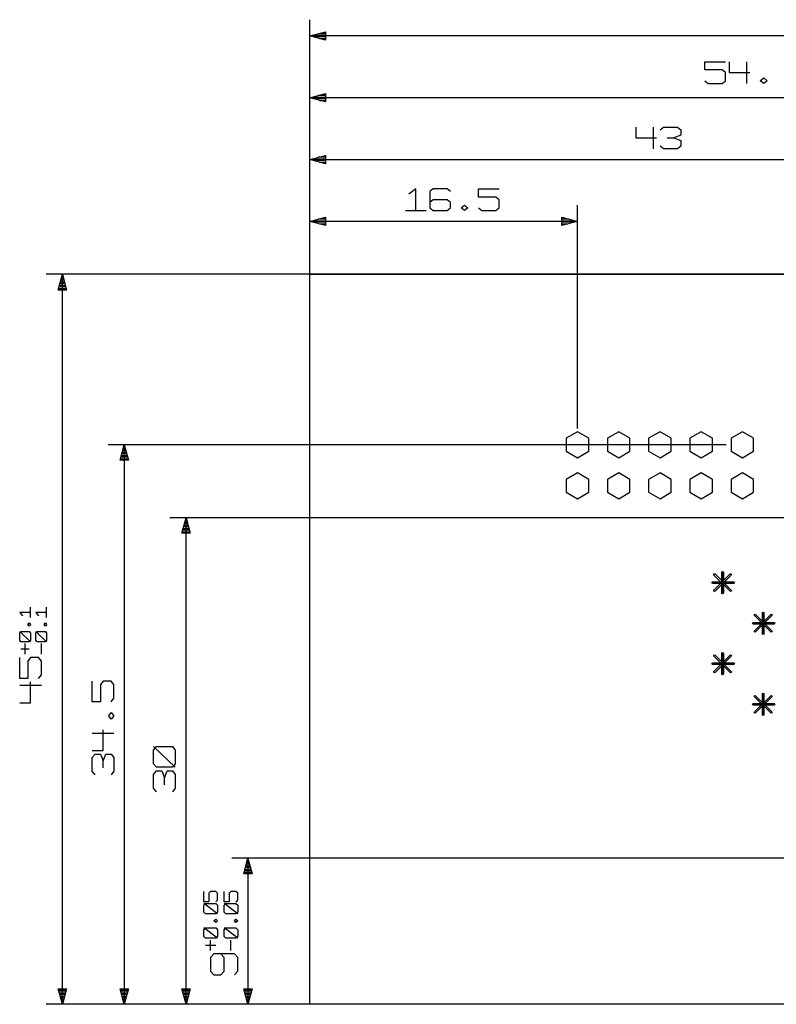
# Model space of a CAD drawing. Extents: x 0 to 1189, y 35 to 806.
# Tile 19 of 22: x 539 to 667, y 430 to 597. Entities that reach past the tile are written whole.
import ezdxf

# ---------------------------------------------------------------- set-up
doc = ezdxf.new("R2010")
doc.units = 0
doc.layers.add('1', color=1, linetype='CONTINUOUS')

msp = doc.modelspace()

# ---------------------------------------------------------------- linework, layer by layer
at = {"layer": '1'}
for p, q in [((587.87, 432.75), (587.87, 596.93)), ((587.88, 594.18), (590.53, 594.88)), ((588.28, 594.28), (590.53, 594.28)), ((590.53, 594.55), (589.3, 594.55)), ((590.35, 594.83), (590.53, 594.83)), ((590.53, 594.88), (590.53, 593.45)), ((590.53, 593.45), (587.88, 594.18)), ((774.9, 594.18), (587.88, 594.18)), ((590.53, 594), (588.48, 594)), ((589.5, 593.73), (590.53, 593.73)), ((654.8, 588.43), (654.8, 589.8)), ((654.8, 589.8), (658.33, 589.8)), ((658.93, 589.8), (658.93, 587.95)), ((661.88, 589.8), (661.88, 586.13)), ((657.75, 588.43), (654.8, 588.43)), ((658.33, 587.95), (657.75, 588.43)), ((658.33, 586.58), (658.33, 587.95)), ((658.93, 587.95), (662.45, 587.95)), ((587.88, 432.75), (587.88, 586.45)), ((654.8, 586.58), (655.38, 586.13)), ((655.38, 586.13), (657.75, 586.13)), ((657.75, 586.13), (658.33, 586.58)), ((664.23, 586.58), (664.83, 587.05)), ((664.83, 586.13), (664.23, 586.58)), ((664.83, 587.05), (665.4, 586.58)), ((665.4, 586.58), (664.83, 586.13)), ((587.88, 583.68), (590.53, 584.4)), ((590.35, 584.35), (590.53, 584.35)), ((590.53, 584.4), (590.53, 582.98)), ((590.53, 582.98), (587.88, 583.68)), ((738.3, 583.68), (587.88, 583.68)), ((588.28, 583.8), (590.53, 583.8)), ((590.53, 583.53), (588.48, 583.53)), ((590.53, 584.08), (589.3, 584.08)), ((589.5, 583.25), (590.53, 583.25)), ((643.12, 578.7), (643.12, 576.88)), ((646.07, 578.7), (646.07, 575.05)), ((647.25, 578.25), (647.82, 578.7)), ((647.82, 578.7), (650.2, 578.7)), ((650.2, 578.7), (650.77, 578.25)), ((650.77, 578.25), (650.77, 577.33)), ((587.87, 556.53), (587.87, 575.95)), ((643.12, 576.88), (646.65, 576.88)), ((648.42, 576.88), (649.6, 576.88)), ((650.77, 577.33), (649.6, 576.88)), ((649.6, 576.88), (650.77, 576.43)), ((650.77, 576.43), (650.77, 575.5)), ((647.82, 575.05), (647.25, 575.5)), ((650.2, 575.05), (647.82, 575.05)), ((650.77, 575.5), (650.2, 575.05)), ((587.87, 573.2), (590.52, 573.93)), ((590.52, 572.5), (587.87, 573.2)), ((587.87, 573.2), (706.12, 573.2)), ((588.27, 573.33), (590.52, 573.33)), ((590.52, 573.05), (588.47, 573.05)), ((590.52, 573.6), (589.3, 573.6)), ((589.5, 572.78), (590.52, 572.78)), ((590.35, 573.88), (590.52, 573.88)), ((590.52, 573.93), (590.52, 572.5)), ((605.83, 568.23), (604.65, 567.33)), ((605.83, 564.58), (605.83, 568.23)), ((608.78, 568.23), (608.2, 567.78)), ((608.2, 567.78), (608.2, 565.03)), ((611.13, 568.23), (608.78, 568.23)), ((611.73, 567.78), (611.13, 568.23)), ((616.45, 566.85), (616.45, 568.23)), ((616.45, 568.23), (619.98, 568.23)), ((608.78, 566.4), (608.2, 565.95)), ((611.13, 566.4), (608.78, 566.4)), ((611.73, 565.95), (611.13, 566.4)), ((611.73, 565.03), (611.73, 565.95)), ((619.38, 566.85), (616.45, 566.85)), ((619.98, 566.4), (619.38, 566.85)), ((619.98, 565.03), (619.98, 566.4)), ((587.88, 556.53), (587.88, 565.48)), ((604.08, 564.58), (607.6, 564.58)), ((608.2, 565.03), (608.78, 564.58)), ((608.78, 564.58), (611.13, 564.58)), ((611.13, 564.58), (611.73, 565.03)), ((613.5, 565.03), (614.08, 565.48)), ((614.08, 564.58), (613.5, 565.03)), ((614.08, 565.48), (614.68, 565.03)), ((614.68, 565.03), (614.08, 564.58)), ((616.45, 565.03), (617.03, 564.58)), ((617.03, 564.58), (619.38, 564.58)), ((619.38, 564.58), (619.98, 565.03)), ((633.25, 527.63), (633.25, 565.48)), ((587.88, 562.73), (590.53, 563.45)), ((590.53, 562.03), (587.88, 562.73)), ((633.25, 562.73), (587.88, 562.73)), ((588.28, 562.85), (590.53, 562.85)), ((590.53, 562.58), (588.48, 562.58)), ((590.53, 563.13), (589.3, 563.13)), ((590.35, 563.4), (590.53, 563.4)), ((590.53, 563.45), (590.53, 562.03)), ((630.6, 562.03), (630.6, 563.45)), ((630.6, 563.45), (633.25, 562.73)), ((630.6, 563.4), (630.78, 563.4)), ((631.8, 563.13), (630.6, 563.13)), ((630.6, 562.85), (632.83, 562.85)), ((633.25, 562.73), (630.6, 562.03)), ((632.65, 562.58), (630.6, 562.58)), ((589.5, 562.3), (590.53, 562.3)), ((630.6, 562.3), (631.63, 562.3)), ((703.37, 553.78), (543.2, 553.78)), ((545.22, 551.1), (545.95, 553.78)), ((546.22, 552.75), (545.67, 552.75)), ((545.75, 553.03), (546.15, 553.03)), ((546.07, 553.3), (545.82, 553.3)), ((545.9, 553.58), (546, 553.58)), ((545.95, 553.78), (546.65, 551.1)), ((545.95, 430), (545.95, 553.78)), ((587.88, 430), (587.88, 553.78)), ((587.88, 553.78), (706.13, 553.78)), ((546.65, 551.1), (545.22, 551.1)), ((545.3, 551.38), (546.57, 551.38)), ((546.5, 551.65), (545.37, 551.65)), ((545.45, 551.93), (546.45, 551.93)), ((546.37, 552.2), (545.52, 552.2)), ((545.6, 552.48), (546.3, 552.48)), ((633.25, 527.07), (631.35, 525.97)), ((631.35, 525.97), (631.35, 523.77)), ((635.15, 525.97), (633.25, 527.07)), ((635.15, 523.77), (635.15, 525.97)), ((640.23, 527.07), (638.33, 525.97)), ((638.33, 525.97), (638.33, 523.77)), ((642.13, 525.97), (640.23, 527.07)), ((642.13, 523.77), (642.13, 525.97)), ((647.23, 527.07), (645.3, 525.97)), ((645.3, 525.97), (645.3, 523.77)), ((649.13, 525.97), (647.23, 527.07)), ((649.13, 523.77), (649.13, 525.97)), ((654.2, 527.07), (652.3, 525.97)), ((652.3, 525.97), (652.3, 523.77)), ((656.1, 525.97), (654.2, 527.07)), ((656.1, 523.77), (656.1, 525.97)), ((661.2, 527.07), (659.28, 525.97)), ((659.28, 525.97), (659.28, 523.77)), ((663.1, 525.97), (661.2, 527.07)), ((663.1, 523.77), (663.1, 525.97)), ((658.45, 524.88), (553.68, 524.88)), ((555.73, 522.23), (556.43, 524.88)), ((556.55, 524.43), (556.3, 524.43)), ((556.38, 524.7), (556.48, 524.7)), ((556.43, 524.88), (557.15, 522.23)), ((556.43, 524.88), (556.43, 430)), ((555.8, 522.5), (557.08, 522.5)), ((557, 522.78), (555.85, 522.78)), ((555.93, 523.05), (556.93, 523.05)), ((556.85, 523.33), (556, 523.33)), ((556.08, 523.6), (556.78, 523.6)), ((556.7, 523.88), (556.15, 523.88)), ((556.23, 524.15), (556.63, 524.15)), ((631.35, 523.77), (633.25, 522.67)), ((633.25, 522.67), (635.15, 523.77)), ((638.33, 523.77), (640.23, 522.67)), ((640.23, 522.67), (642.13, 523.77)), ((645.3, 523.77), (647.23, 522.67)), ((647.23, 522.67), (649.13, 523.77)), ((652.3, 523.77), (654.2, 522.67)), ((654.2, 522.67), (656.1, 523.77)), ((659.28, 523.77), (661.2, 522.67)), ((661.2, 522.67), (663.1, 523.77)), ((557.15, 522.23), (555.73, 522.23)), ((633.25, 520.1), (631.35, 519)), ((635.15, 519), (633.25, 520.1)), ((640.23, 520.1), (638.33, 519)), ((642.13, 519), (640.23, 520.1)), ((647.23, 520.1), (645.3, 519)), ((649.13, 519), (647.23, 520.1)), ((654.2, 520.1), (652.3, 519)), ((656.1, 519), (654.2, 520.1)), ((661.2, 520.1), (659.28, 519)), ((663.1, 519), (661.2, 520.1)), ((631.35, 519), (631.35, 516.8)), ((635.15, 516.8), (635.15, 519)), ((638.33, 519), (638.33, 516.8)), ((642.13, 516.8), (642.13, 519)), ((645.3, 519), (645.3, 516.8)), ((649.13, 516.8), (649.13, 519)), ((652.3, 519), (652.3, 516.8)), ((656.1, 516.8), (656.1, 519)), ((659.28, 519), (659.28, 516.8)), ((663.1, 516.8), (663.1, 519)), ((631.35, 516.8), (633.25, 515.7)), ((633.25, 515.7), (635.15, 516.8)), ((638.33, 516.8), (640.23, 515.7)), ((640.23, 515.7), (642.13, 516.8)), ((645.3, 516.8), (647.23, 515.7)), ((647.23, 515.7), (649.13, 516.8)), ((652.3, 516.8), (654.2, 515.7)), ((654.2, 515.7), (656.1, 516.8)), ((659.28, 516.8), (661.2, 515.7)), ((661.2, 515.7), (663.1, 516.8)), ((703.37, 512.5), (564.15, 512.5)), ((566.2, 509.85), (566.9, 512.5)), ((566.9, 512.5), (567.62, 509.85)), ((566.9, 430), (566.9, 512.5)), ((567.32, 510.95), (566.5, 510.95)), ((566.55, 511.23), (567.25, 511.23)), ((567.17, 511.5), (566.62, 511.5)), ((566.7, 511.78), (567.1, 511.78)), ((567.02, 512.05), (566.77, 512.05)), ((566.85, 512.33), (566.95, 512.33)), ((567.62, 509.85), (566.2, 509.85)), ((566.27, 510.13), (567.55, 510.13)), ((567.47, 510.4), (566.35, 510.4)), ((566.42, 510.68), (567.4, 510.68)), ((656.33, 502.87), (656.35, 502.97)), ((656.35, 502.77), (656.33, 502.87)), ((656.35, 502.97), (656.45, 503)), ((656.35, 500.22), (659.1, 502.97)), ((659.1, 500.02), (656.35, 502.77)), ((656.45, 503), (656.55, 502.97)), ((656.55, 502.97), (659.3, 500.22)), ((659.3, 502.77), (656.55, 500.02)), ((657.7, 503.25), (657.73, 503.32)), ((657.7, 499.75), (657.7, 503.25)), ((657.73, 503.32), (657.83, 503.37)), ((657.83, 503.37), (657.93, 503.32)), ((657.83, 499.75), (657.83, 503.25)), ((657.83, 499.75), (657.83, 503.25)), ((657.83, 499.75), (657.83, 503.25)), ((657.93, 503.32), (657.98, 503.25)), ((657.98, 503.25), (657.98, 499.75)), ((659.1, 502.97), (659.2, 503)), ((659.2, 503), (659.3, 502.97)), ((659.3, 502.97), (659.35, 502.87)), ((659.35, 502.87), (659.3, 502.77)), ((656.05, 501.5), (656.08, 501.6)), ((656.08, 501.4), (656.05, 501.5)), ((656.08, 501.6), (656.18, 501.62)), ((656.18, 501.35), (656.08, 501.4)), ((656.18, 501.62), (659.68, 501.62)), ((659.68, 501.35), (656.18, 501.35)), ((659.68, 501.62), (659.78, 501.6)), ((659.78, 501.4), (659.68, 501.35)), ((659.78, 501.6), (659.83, 501.5)), ((659.83, 501.5), (659.78, 501.4)), ((656.33, 500.12), (656.35, 500.22)), ((656.35, 500.02), (656.33, 500.12)), ((656.45, 499.97), (656.35, 500.02)), ((656.55, 500.02), (656.45, 499.97)), ((657.73, 499.65), (657.7, 499.75)), ((657.83, 499.6), (657.73, 499.65)), ((657.93, 499.65), (657.83, 499.6)), ((657.98, 499.75), (657.93, 499.65)), ((659.2, 499.97), (659.1, 500.02)), ((659.3, 500.02), (659.2, 499.97)), ((659.3, 500.22), (659.35, 500.12)), ((659.35, 500.12), (659.3, 500.02)), ((540.52, 496.45), (538.7, 496.45)), ((538.7, 496.45), (539.15, 495.85)), ((540.52, 495.58), (540.52, 497.33)), ((543.27, 496.45), (541.45, 496.45)), ((541.45, 496.45), (541.9, 495.85)), ((543.27, 495.58), (543.27, 497.33)), ((663.2, 496), (663.23, 496.1)), ((663.23, 495.9), (663.2, 496)), ((663.23, 496.1), (663.33, 496.12)), ((663.23, 493.32), (666, 496.1)), ((666, 493.15), (663.23, 495.9)), ((663.33, 496.12), (663.43, 496.1)), ((663.43, 496.1), (666.18, 493.32)), ((666.18, 495.9), (663.43, 493.15)), ((664.58, 496.35), (664.6, 496.45)), ((664.58, 492.87), (664.58, 496.35)), ((664.6, 496.45), (664.7, 496.5)), ((664.7, 496.5), (664.8, 496.45)), ((664.7, 492.87), (664.7, 496.35)), ((664.7, 492.87), (664.7, 496.35)), ((664.7, 492.87), (664.7, 496.35)), ((664.8, 496.45), (664.85, 496.35)), ((664.85, 496.35), (664.85, 492.87)), ((666, 496.1), (666.08, 496.12)), ((666.08, 496.12), (666.18, 496.1)), ((666.18, 496.1), (666.23, 496)), ((666.23, 496), (666.18, 495.9)), ((540.07, 494.38), (540.3, 494.68)), ((540.3, 494.1), (540.07, 494.38)), ((540.3, 494.68), (540.52, 494.38)), ((540.52, 494.38), (540.3, 494.1)), ((542.82, 494.38), (543.05, 494.68)), ((543.05, 494.1), (542.82, 494.38)), ((543.05, 494.68), (543.27, 494.38)), ((543.27, 494.38), (543.05, 494.1)), ((662.93, 494.62), (662.95, 494.72)), ((662.95, 494.52), (662.93, 494.62)), ((662.95, 494.72), (663.05, 494.75)), ((663.05, 494.47), (662.95, 494.52)), ((663.05, 494.75), (666.55, 494.75)), ((666.55, 494.47), (663.05, 494.47)), ((666.55, 494.75), (666.65, 494.72)), ((666.65, 494.52), (666.55, 494.47)), ((666.65, 494.72), (666.7, 494.62)), ((666.7, 494.62), (666.65, 494.52)), ((538.7, 492.9), (538.92, 493.2)), ((540.52, 491.45), (538.7, 493.2)), ((538.7, 491.73), (538.7, 492.9)), ((538.92, 493.2), (540.3, 493.2)), ((540.3, 493.2), (540.52, 492.9)), ((540.52, 492.9), (540.52, 491.73)), ((541.45, 492.9), (541.67, 493.2)), ((543.27, 491.45), (541.45, 493.2)), ((541.45, 491.73), (541.45, 492.9)), ((541.67, 493.2), (543.05, 493.2)), ((543.05, 493.2), (543.27, 492.9)), ((543.27, 492.9), (543.27, 491.73)), ((663.2, 493.25), (663.23, 493.32)), ((663.23, 493.15), (663.2, 493.25)), ((663.33, 493.1), (663.23, 493.15)), ((663.43, 493.15), (663.33, 493.1)), ((664.6, 492.77), (664.58, 492.87)), ((664.7, 492.72), (664.6, 492.77)), ((664.8, 492.77), (664.7, 492.72)), ((664.85, 492.87), (664.8, 492.77)), ((666.08, 493.1), (666, 493.15)), ((666.18, 493.15), (666.08, 493.1)), ((666.18, 493.32), (666.23, 493.25)), ((666.23, 493.25), (666.18, 493.15)), ((538.92, 491.45), (538.7, 491.73)), ((540.3, 491.45), (538.92, 491.45)), ((539.62, 489.38), (539.62, 491.15)), ((540.52, 491.73), (540.3, 491.45)), ((541.67, 491.45), (541.45, 491.73)), ((543.05, 491.45), (541.67, 491.45)), ((542.37, 489.38), (542.37, 491.15)), ((543.27, 491.73), (543.05, 491.45)), ((538.92, 490.25), (540.3, 490.25)), ((656.33, 489.12), (656.35, 489.2)), ((656.35, 489.02), (656.33, 489.12)), ((656.35, 489.2), (656.45, 489.25)), ((656.35, 486.45), (659.1, 489.2)), ((656.45, 489.25), (656.55, 489.2)), ((656.55, 489.2), (659.3, 486.45)), ((657.7, 489.47), (657.73, 489.57)), ((657.7, 486), (657.7, 489.47)), ((657.73, 489.57), (657.83, 489.62)), ((657.83, 489.62), (657.93, 489.57)), ((657.83, 486), (657.83, 489.47)), ((657.83, 486), (657.83, 489.47)), ((657.83, 486), (657.83, 489.47)), ((657.93, 489.57), (657.98, 489.47)), ((657.98, 489.47), (657.98, 486)), ((659.1, 489.2), (659.2, 489.25)), ((659.2, 489.25), (659.3, 489.2)), ((659.3, 489.2), (659.35, 489.12)), ((659.35, 489.12), (659.3, 489.02)), ((538.7, 485.25), (538.7, 488.78)), ((540.52, 488.78), (540.07, 488.2)), ((540.07, 488.2), (540.07, 485.25)), ((541.9, 488.78), (540.52, 488.78)), ((542.37, 488.2), (541.9, 488.78)), ((542.37, 485.85), (542.37, 488.2)), ((656.05, 487.75), (656.08, 487.82)), ((656.08, 487.65), (656.05, 487.75)), ((656.08, 487.82), (656.18, 487.87)), ((656.18, 487.6), (656.08, 487.65)), ((656.18, 487.87), (659.68, 487.87)), ((659.68, 487.6), (656.18, 487.6)), ((659.1, 486.27), (656.35, 489.02)), ((659.3, 489.02), (656.55, 486.27)), ((659.68, 487.87), (659.78, 487.82)), ((659.78, 487.65), (659.68, 487.6)), ((659.78, 487.82), (659.83, 487.75)), ((659.83, 487.75), (659.78, 487.65)), ((541.9, 485.25), (542.37, 485.85)), ((656.33, 486.37), (656.35, 486.45)), ((656.35, 486.27), (656.33, 486.37)), ((656.45, 486.22), (656.35, 486.27)), ((656.55, 486.27), (656.45, 486.22)), ((657.73, 485.9), (657.7, 486)), ((657.83, 485.85), (657.73, 485.9)), ((657.93, 485.9), (657.83, 485.85)), ((657.98, 486), (657.93, 485.9)), ((659.2, 486.22), (659.1, 486.27)), ((659.3, 486.27), (659.2, 486.22)), ((659.3, 486.45), (659.35, 486.37)), ((659.35, 486.37), (659.3, 486.27)), ((540.07, 485.25), (538.7, 485.25)), ((540.52, 481.13), (540.52, 484.65)), ((551, 481.28), (551, 484.8)), ((552.85, 484.8), (552.4, 484.23)), ((552.4, 484.23), (552.4, 481.28)), ((554.23, 484.8), (552.85, 484.8)), ((554.68, 484.23), (554.23, 484.8)), ((554.68, 481.88), (554.68, 484.23)), ((538.7, 484.08), (542.37, 484.08)), ((664.58, 482.6), (664.6, 482.7)), ((664.58, 479.12), (664.58, 482.6)), ((664.6, 482.7), (664.7, 482.75)), ((664.7, 482.75), (664.8, 482.7)), ((664.7, 479.12), (664.7, 482.6)), ((664.7, 479.12), (664.7, 482.6)), ((664.7, 479.12), (664.7, 482.6)), ((664.8, 482.7), (664.85, 482.6)), ((664.85, 482.6), (664.85, 479.12)), ((538.7, 481.13), (540.52, 481.13)), ((552.4, 481.28), (551, 481.28)), ((554.23, 481.28), (554.68, 481.88)), ((662.93, 480.87), (662.95, 480.95)), ((662.95, 480.77), (662.93, 480.87)), ((662.95, 480.95), (663.05, 481)), ((663.05, 480.72), (662.95, 480.77)), ((663.05, 481), (666.55, 481)), ((663.2, 482.25), (663.23, 482.32)), ((663.23, 482.15), (663.2, 482.25)), ((663.23, 482.32), (663.33, 482.37)), ((663.23, 479.57), (666, 482.32)), ((666, 479.4), (663.23, 482.15)), ((663.33, 482.37), (663.43, 482.32)), ((663.43, 482.32), (666.18, 479.57)), ((666.18, 482.15), (663.43, 479.4)), ((666, 482.32), (666.08, 482.37)), ((666.08, 482.37), (666.18, 482.32)), ((666.18, 482.32), (666.23, 482.25)), ((666.23, 482.25), (666.18, 482.15)), ((666.55, 481), (666.65, 480.95)), ((666.65, 480.77), (666.55, 480.72)), ((666.65, 480.95), (666.7, 480.87)), ((666.7, 480.87), (666.65, 480.77)), ((553.78, 478.93), (554.23, 479.5)), ((554.23, 479.5), (554.68, 478.93)), ((666.55, 480.72), (663.05, 480.72)), ((663.2, 479.5), (663.23, 479.57)), ((663.23, 479.4), (663.2, 479.5)), ((663.33, 479.35), (663.23, 479.4)), ((663.43, 479.4), (663.33, 479.35)), ((664.6, 479.02), (664.58, 479.12)), ((664.85, 479.12), (664.8, 479.02)), ((666.08, 479.35), (666, 479.4)), ((666.18, 479.4), (666.08, 479.35)), ((666.18, 479.57), (666.23, 479.5)), ((666.23, 479.5), (666.18, 479.4)), ((554.23, 478.33), (553.78, 478.93)), ((554.68, 478.93), (554.23, 478.33)), ((664.7, 478.97), (664.6, 479.02)), ((664.8, 479.02), (664.7, 478.97)), ((551, 475.98), (554.68, 475.98)), ((552.85, 473.03), (552.85, 476.55)), ((551, 473.03), (552.85, 473.03)), ((551, 471.85), (551.48, 472.43)), ((551.48, 472.43), (552.4, 472.43)), ((552.4, 472.43), (552.85, 471.25)), ((552.85, 471.25), (553.3, 472.43)), ((553.3, 472.43), (554.23, 472.43)), ((554.23, 472.43), (554.68, 471.85)), ((561.4, 473.1), (561.87, 473.7)), ((565.07, 470.18), (561.4, 473.7)), ((561.4, 470.75), (561.4, 473.1)), ((561.87, 473.7), (564.62, 473.7)), ((564.62, 473.7), (565.07, 473.1)), ((565.07, 473.1), (565.07, 470.75)), ((551, 469.5), (551, 471.85)), ((552.85, 470.08), (552.85, 471.25)), ((554.68, 471.85), (554.68, 469.5)), ((561.87, 470.18), (561.4, 470.75)), ((565.07, 470.75), (564.62, 470.18)), ((551.48, 468.9), (551, 469.5)), ((554.68, 469.5), (554.23, 468.9)), ((561.4, 468.98), (561.87, 469.58)), ((564.62, 470.18), (561.87, 470.18)), ((561.87, 469.58), (562.77, 469.58)), ((562.77, 469.58), (563.25, 468.4)), ((563.25, 468.4), (563.7, 469.58)), ((563.7, 469.58), (564.62, 469.58)), ((564.62, 469.58), (565.07, 468.98)), ((561.4, 466.63), (561.4, 468.98)), ((563.25, 467.23), (563.25, 468.4)), ((565.07, 468.98), (565.07, 466.63)), ((561.87, 466.05), (561.4, 466.63)), ((565.07, 466.63), (564.62, 466.05)), ((735.55, 454.75), (574.63, 454.75)), ((576.68, 452.1), (577.38, 454.75)), ((577.5, 454.3), (577.25, 454.3)), ((577.33, 454.58), (577.43, 454.58)), ((577.38, 454.75), (578.1, 452.1)), ((577.38, 454.75), (577.38, 430)), ((577.95, 452.65), (576.83, 452.65)), ((576.9, 452.93), (577.88, 452.93)), ((577.8, 453.2), (576.98, 453.2)), ((577.05, 453.48), (577.73, 453.48)), ((577.65, 453.75), (577.13, 453.75)), ((577.2, 454.03), (577.58, 454.03)), ((578.1, 452.1), (576.68, 452.1)), ((576.75, 452.38), (578.03, 452.38)), ((569.9, 447.38), (569.9, 449.15)), ((571.05, 449.15), (570.78, 448.85)), ((571.93, 449.15), (571.05, 449.15)), ((572.2, 448.85), (571.93, 449.15)), ((573.35, 447.38), (573.35, 449.15)), ((574.5, 449.15), (574.2, 448.85)), ((575.35, 449.15), (574.5, 449.15)), ((575.65, 448.85), (575.35, 449.15)), ((570.78, 447.38), (569.9, 447.38)), ((570.78, 448.85), (570.78, 447.38)), ((571.93, 447.38), (572.2, 447.68)), ((572.2, 447.68), (572.2, 448.85)), ((574.2, 447.38), (573.35, 447.38)), ((574.2, 448.85), (574.2, 447.38)), ((575.35, 447.38), (575.65, 447.68)), ((575.65, 447.68), (575.65, 448.85)), ((569.9, 446.8), (570.2, 447.08)), ((572.2, 445.33), (569.9, 447.08)), ((569.9, 445.6), (569.9, 446.8)), ((570.2, 447.08), (571.93, 447.08)), ((571.93, 447.08), (572.2, 446.8)), ((572.2, 446.8), (572.2, 445.6)), ((573.35, 446.8), (573.63, 447.08)), ((575.65, 445.33), (573.35, 447.08)), ((573.35, 445.6), (573.35, 446.8)), ((573.63, 447.08), (575.35, 447.08)), ((575.35, 447.08), (575.65, 446.8)), ((575.65, 446.8), (575.65, 445.6)), ((570.2, 445.33), (569.9, 445.6)), ((571.93, 445.33), (570.2, 445.33)), ((571.63, 444.13), (571.93, 444.43)), ((571.93, 443.85), (571.63, 444.13)), ((572.2, 445.6), (571.93, 445.33)), ((571.93, 444.43), (572.2, 444.13)), ((572.2, 444.13), (571.93, 443.85)), ((573.63, 445.33), (573.35, 445.6)), ((575.35, 445.33), (573.63, 445.33)), ((575.08, 444.13), (575.35, 444.43)), ((575.35, 443.85), (575.08, 444.13)), ((575.65, 445.6), (575.35, 445.33)), ((575.35, 444.43), (575.65, 444.13)), ((575.65, 444.13), (575.35, 443.85)), ((569.9, 442.65), (570.2, 442.95)), ((572.2, 441.2), (569.9, 442.95)), ((569.9, 441.48), (569.9, 442.65)), ((570.2, 442.95), (571.93, 442.95)), ((571.93, 442.95), (572.2, 442.65)), ((572.2, 442.65), (572.2, 441.48)), ((573.35, 442.65), (573.63, 442.95)), ((575.65, 441.2), (573.35, 442.95)), ((573.35, 441.48), (573.35, 442.65)), ((573.63, 442.95), (575.35, 442.95)), ((575.35, 442.95), (575.65, 442.65)), ((575.65, 442.65), (575.65, 441.48)), ((570.2, 441.2), (569.9, 441.48)), ((571.93, 441.2), (570.2, 441.2)), ((571.05, 439.13), (571.05, 440.9)), ((572.2, 441.48), (571.93, 441.2)), ((573.63, 441.2), (573.35, 441.48)), ((575.35, 441.2), (573.63, 441.2)), ((574.5, 439.13), (574.5, 440.9)), ((575.65, 441.48), (575.35, 441.2)), ((570.2, 440), (571.93, 440)), ((571.63, 438.53), (571.05, 437.95)), ((571.05, 437.95), (571.05, 435.6)), ((575.08, 438.53), (571.63, 438.53)), ((573.35, 437.95), (572.78, 438.53)), ((573.35, 435.6), (573.35, 437.95)), ((575.65, 437.95), (575.08, 438.53)), ((575.65, 435.6), (575.65, 437.95)), ((571.05, 435.6), (571.63, 435)), ((571.63, 435), (572.78, 435)), ((572.78, 435), (573.35, 435.6)), ((575.08, 435), (575.65, 435.6)), ((545.95, 430), (545.22, 432.65)), ((545.22, 432.65), (546.65, 432.65)), ((545.27, 432.48), (546.6, 432.48)), ((546.65, 432.65), (545.95, 430)), ((556.43, 430), (555.73, 432.65)), ((555.73, 432.65), (557.15, 432.65)), ((555.78, 432.48), (557.1, 432.48)), ((557.15, 432.65), (556.43, 430)), ((566.9, 430), (566.2, 432.65)), ((566.2, 432.65), (567.62, 432.65)), ((566.25, 432.48), (567.57, 432.48)), ((567.62, 432.65), (566.9, 430)), ((577.38, 430), (576.68, 432.65)), ((576.68, 432.65), (578.1, 432.65)), ((576.73, 432.48), (578.05, 432.48)), ((578.1, 432.65), (577.38, 430)), ((546.52, 432.2), (545.35, 432.2)), ((545.42, 431.93), (546.47, 431.93)), ((546.4, 431.65), (545.5, 431.65)), ((545.57, 431.38), (546.32, 431.38)), ((546.25, 431.1), (545.65, 431.1)), ((545.72, 430.83), (546.17, 430.83)), ((557.03, 432.2), (555.83, 432.2)), ((555.9, 431.93), (556.95, 431.93)), ((556.88, 431.65), (555.98, 431.65)), ((556.05, 431.38), (556.8, 431.38)), ((556.73, 431.1), (556.13, 431.1)), ((556.2, 430.83), (556.65, 430.83)), ((567.5, 432.2), (566.32, 432.2)), ((566.4, 431.93), (567.42, 431.93)), ((567.35, 431.65), (566.47, 431.65)), ((566.52, 431.38), (567.27, 431.38)), ((567.2, 431.1), (566.6, 431.1)), ((566.67, 430.83), (567.12, 430.83)), ((577.98, 432.2), (576.8, 432.2)), ((576.88, 431.93), (577.9, 431.93)), ((577.83, 431.65), (576.95, 431.65)), ((577.03, 431.38), (577.75, 431.38)), ((577.68, 431.1), (577.1, 431.1)), ((577.18, 430.83), (577.6, 430.83)), ((585.12, 430), (543.2, 430)), ((546.1, 430.55), (545.8, 430.55)), ((545.87, 430.28), (546.02, 430.28)), ((585.13, 430), (553.68, 430)), ((556.58, 430.55), (556.28, 430.55)), ((556.35, 430.28), (556.5, 430.28)), ((772.15, 430), (564.15, 430)), ((567.05, 430.55), (566.75, 430.55)), ((566.82, 430.28), (566.97, 430.28)), ((772.15, 430), (574.63, 430)), ((577.53, 430.55), (577.23, 430.55)), ((577.3, 430.28), (577.45, 430.28)), ((774.9, 430), (587.88, 430))]:
    msp.add_line(p, q, dxfattribs=at)

doc.saveas('drawing.dxf')
